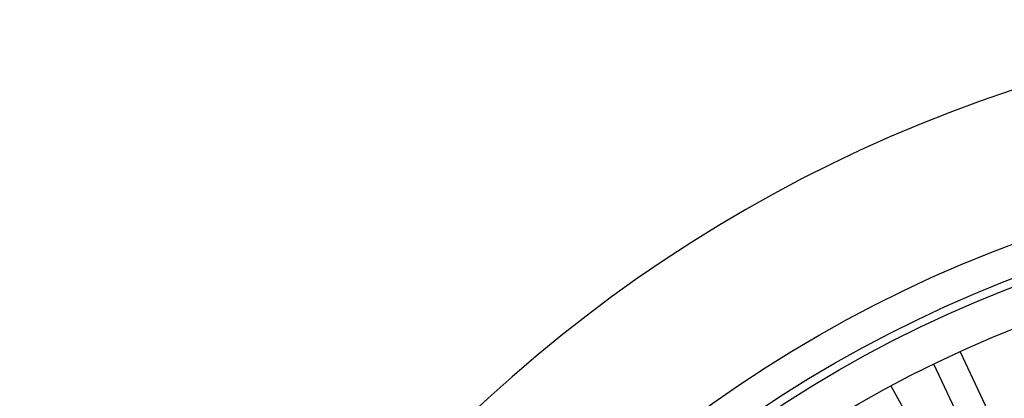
# Model space of a CAD drawing. Header units: millimetres. Extents: x -50 to 901, y -50 to 714.
# Tile 102 of 186: x -50 to -16, y 37 to 50. Entities that reach past the tile are written whole.
import ezdxf

# ---------------------------------------------------------------- set-up
doc = ezdxf.new("R2010")
doc.units = ezdxf.units.MM

msp = doc.modelspace()

# ---------------------------------------------------------------- linework, layer by layer
at = {"color": 7, "linetype": 'Continuous', "lineweight": 25}
for p, q in [((-17.549, 38.468), (-14.568, 32.133)), ((-17.549, 38.468), (-14.568, 32.133)), ((-17.549, 38.468), (-14.568, 32.133)), ((-17.549, 38.468), (-14.568, 32.133)), ((-17.549, 38.468), (-14.568, 32.133)), ((-15.473, 31.707), (-18.454, 38.042)), ((-15.473, 31.707), (-18.454, 38.042)), ((-15.473, 31.707), (-18.454, 38.042)), ((-15.473, 31.707), (-18.454, 38.042)), ((-15.473, 31.707), (-18.454, 38.042)), ((-19.93, 37.29), (-16.557, 31.155)), ((-19.93, 37.29), (-16.557, 31.155)), ((-19.93, 37.29), (-16.557, 31.155)), ((-19.93, 37.29), (-16.557, 31.155)), ((-19.93, 37.29), (-16.557, 31.155))]:
    msp.add_line(p, q, dxfattribs=at)
for radius in [45, 45, 45, 45, 45, 43.896, 43.896, 43.896, 43.896, 43.896, 43.622, 43.622, 43.622, 43.622, 43.622, 42.281, 42.281, 42.281, 42.281, 42.281]:
    msp.add_circle((0, 0), radius, dxfattribs=at)
msp.add_arc((0, 0), 50, 94.0115, 175.9885, dxfattribs=at)
msp.add_arc((0, 0), 50, 94.0115, 175.9885, dxfattribs=at)
msp.add_arc((0, 0), 50, 94.0115, 175.9885, dxfattribs=at)
msp.add_arc((0, 0), 50, 94.0115, 175.9885, dxfattribs=at)
msp.add_arc((0, 0), 50, 94.0115, 175.9885, dxfattribs=at)

doc.saveas('drawing.dxf')
